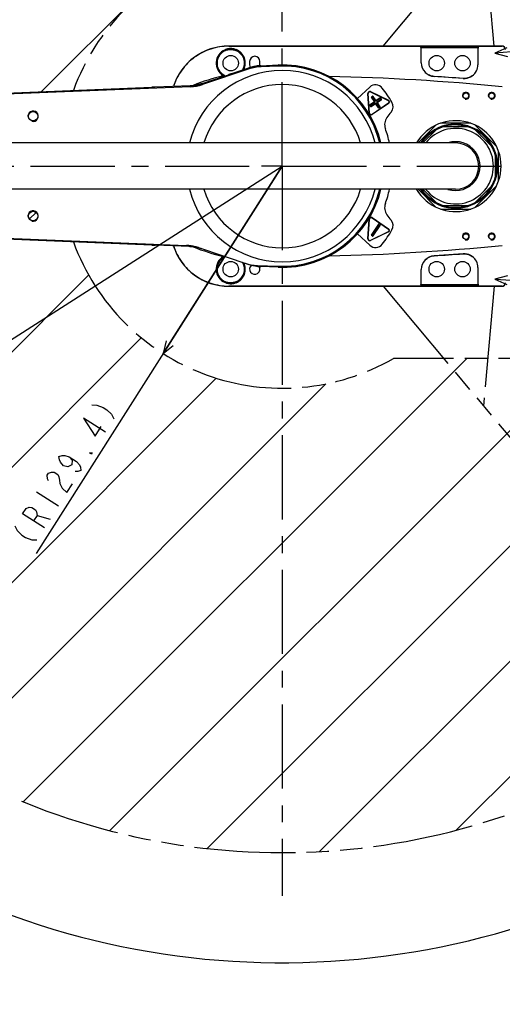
# Model space of a CAD drawing. Header units: millimetres. Extents: x 0 to 594, y 0 to 420.
# Tile 12 of 47: x 93 to 163, y 161 to 305. Entities that reach past the tile are written whole.
import ezdxf

# ---------------------------------------------------------------- set-up
doc = ezdxf.new("R2010")
doc.units = ezdxf.units.MM
doc.header["$LTSCALE"] = 32.67
doc.linetypes.add('CENTER', pattern=[0.6, 0.375, -0.075, 0.075, -0.075])
doc.linetypes.add('PHANTOM', pattern=[0.8, 0.45, -0.05, 0.1, -0.05, 0.1, -0.05])
doc.layers.get('0').update_dxf_attribs({"linetype": 'CONTINUOUS'})
for name, color, linetype in [('AXIS', 7, 'CONTINUOUS'), ('CHAMFER', 7, 'CONTINUOUS'), ('CRV', 7, 'CONTINUOUS'), ('DRAFT', 7, 'CONTINUOUS'), ('DRIV_DIM', 7, 'CONTINUOUS'), ('HOLE', 7, 'CONTINUOUS'), ('ROUND', 7, 'CONTINUOUS')]:
    doc.layers.add(name, color=color, linetype=linetype)
doc.styles.get("Standard").update_dxf_attribs({"font": 'txt', "width": 0.8})
doc.dimstyles.new('DIMSTYLE_6', dxfattribs={"dimtxt": 3.8, "dimasz": 1.8, "dimexe": 2, "dimexo": 1.5, "dimtad": 1, "dimdec": 3, "dimlfac": 4, "dimdsep": 46, "dimtxsty": 'STANDARD', "dimblk": 'OPEN', "dimblk1": 'OPEN', "dimblk2": 'OPEN', "dimcen": 0.09, "dimadec": 3, "dimazin": 2, "dimtp": 0.001, "dimtm": 0.001, "dimtfac": 1, "dimtdec": 3, "dimtofl": 0, "dimtmove": 0, "dimatfit": 3, "dimldrblk": 'OPEN', "dimfxl": 1, "dimtolj": 1, "dimarcsym": 0})
doc.dimstyles.new('DIMSTYLE_7', dxfattribs={"dimtxt": 3.8, "dimasz": 1.8, "dimexe": 2, "dimexo": 1.5, "dimgap": 1.9, "dimtad": 1, "dimdec": 3, "dimlfac": 4, "dimdsep": 46, "dimtxsty": 'STANDARD', "dimblk": 'OPEN', "dimblk1": 'OPEN', "dimblk2": 'OPEN', "dimcen": 0.09, "dimadec": 3, "dimazin": 2, "dimtp": 0.5, "dimtm": 0.5, "dimtfac": 1, "dimtdec": -1, "dimtofl": 0, "dimtmove": 0, "dimatfit": 3, "dimldrblk": 'OPEN', "dimfxl": 1, "dimtolj": 1, "dimarcsym": 0})

# ---------------------------------------------------------------- blocks, each defined once
blk = doc.blocks.new('_OPEN')
at = {"color": 0, "linetype": 'ByBlock'}
for p, q in [((0, 0), (-1, 0.342)), ((-1, -0.342), (0, 0)), ((-1, 0), (0, 0))]:
    blk.add_line(p, q, dxfattribs=at)
blk = doc.blocks.new('*D35')
at = {"layer": 'DRIV_DIM', "color": 2, "linetype": 'Continuous'}
blk.add_line((46.59, 229.35), (130.82, 283.25), dxfattribs=at)
at = {"layer": 'DRIV_DIM', "color": 2, "linetype": 'Continuous', "xscale": 1.8, "yscale": 1.8, "zscale": 1.8, "rotation": 212.6143044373}
blk.add_blockref('_OPEN', (46.59, 229.35), dxfattribs=at)
blk = doc.blocks.new('*D36')
at = {"layer": 'DRIV_DIM', "color": 2, "linetype": 'Continuous'}
for p, q in [((130.82, 283.25), (94.97, 226.84)), ((113.47, 255.95), (130.82, 283.25))]:
    blk.add_line(p, q, dxfattribs=at)
at = {"layer": 'DRIV_DIM', "color": 2, "linetype": 'Continuous', "xscale": 1.8, "yscale": 1.8, "zscale": 1.8, "rotation": 237.5576421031}
blk.add_blockref('_OPEN', (113.47, 255.95), dxfattribs=at)
blk = doc.blocks.new('*D37')
at = {"layer": 'DRIV_DIM', "color": 2, "linetype": 'Continuous'}
blk.add_line((196.07, 361), (206.7, 373.67), dxfattribs=at)
for points in [[(203.63, 372.81), (205.41, 372.14), (204.42, 373.76)], [(14.18, 285.05), (14.79, 283.25), (15.42, 285.04)]]:
    blk.add_lwpolyline(points, dxfattribs=at)
for start, end in [(50, 115), (115, 180)]:
    blk.add_arc((130.82, 283.25), 116.04, start, end, dxfattribs=at)
blk = doc.blocks.new('*D38')
at = {"layer": 'DRIV_DIM', "color": 2, "linetype": 'Continuous'}
for p, q in [((15.42, 283.25), (12.79, 283.25)), ((196.07, 205.49), (206.7, 192.83))]:
    blk.add_line(p, q, dxfattribs=at)
for points in [[(15.42, 281.45), (14.79, 283.25), (14.18, 281.44)], [(204.42, 192.74), (205.41, 194.36), (203.63, 193.69)]]:
    blk.add_lwpolyline(points, dxfattribs=at)
for start, end in [(180, 245), (245, 310)]:
    blk.add_arc((130.82, 283.25), 116.04, start, end, dxfattribs=at)
blk = doc.blocks.new('*D39')
at = {"layer": 'DRIV_DIM', "color": 2, "linetype": 'Continuous'}
blk.add_line((196.07, 205.49), (206.7, 192.83), dxfattribs=at)
for points in [[(163.52, 300.46), (161.77, 299.72), (163.61, 299.23)], [(206.37, 196), (205.41, 194.36), (207.18, 195.07)]]:
    blk.add_lwpolyline(points, dxfattribs=at)
for start, end in [(22.5, 95), (310, 22.5)]:
    blk.add_arc((166.98, 240.16), 59.79, start, end, dxfattribs=at)
blk = doc.blocks.new('*D40')
at = {"layer": 'DRIV_DIM', "color": 2, "linetype": 'Continuous'}
blk.add_line((196.07, 361), (206.7, 373.67), dxfattribs=at)
for points in [[(207.18, 371.43), (205.41, 372.14), (206.37, 370.49)], [(163.61, 267.26), (161.77, 266.78), (163.52, 266.03)]]:
    blk.add_lwpolyline(points, dxfattribs=at)
for start, end in [(337.5, 50), (265, 337.5)]:
    blk.add_arc((166.98, 326.34), 59.79, start, end, dxfattribs=at)

msp = doc.modelspace()

# ---------------------------------------------------------------- linework, layer by layer
at = {"color": 7, "linetype": 'Continuous'}
for p, q in [((153.20872, 289.22085), (150.61058, 286.6227)), ((153.22047, 288.52549), (151.31768, 286.6227)), ((158.27171, 289.4977), (153.87711, 289.4977)), ((157.78832, 288.9977), (154.3605, 288.9977)), ((161.35219, 286.10165), (158.92835, 288.52549)), ((162.04755, 286.1134), (158.9401, 289.22085)), ((156.07441, 286.6227), (52.86186, 286.6227)), ((162.32441, 281.0504), (162.32441, 285.445)), ((161.82441, 284.96162), (161.82441, 281.53379)), ((156.07441, 279.8727), (52.86186, 279.8727)), ((150.61058, 279.8727), (153.20872, 277.27456)), ((151.31768, 279.8727), (153.22047, 277.96992)), ((158.92835, 277.96992), (161.35219, 280.39376)), ((158.9401, 277.27456), (162.04755, 280.38201)), ((153.87711, 276.9977), (158.27171, 276.9977)), ((154.3605, 277.4977), (157.78832, 277.4977))]:
    msp.add_line(p, q, dxfattribs=at)
at = {"color": 2, "linetype": 'Continuous'}
for centre, radius in [((157.57441, 293.4977), 0.5), ((161.32441, 293.4977), 0.5), ((94.54288, 290.51563), 0.75), ((94.54288, 275.97978), 0.75), ((157.57441, 272.9977), 0.5), ((161.32441, 272.9977), 0.5)]:
    msp.add_arc(centre, radius, 255, 195, dxfattribs=at)
at = {"color": 7, "linetype": 'Continuous'}
for radius, start, end in [(6.625, 210.7022374, 149.2977626), (6, 214.3180057, 145.6819943), (3.375, 270, 90)]:
    msp.add_arc((156.07441, 283.2477), radius, start, end, dxfattribs=at)
at = {"layer": 'AXIS', "color": 7, "linetype": 'CENTER'}
for p, q in [((130.82441, 283.2477), (130.82441, 389.15326)), ((74.57441, 283.2477), (127.8244, 283.2477)), ((130.82441, 283.2477), (127.8244, 283.2477)), ((130.82441, 283.2477), (183.22702, 283.2477)), ((130.82441, 283.2477), (130.82441, 176.9636))]:
    msp.add_line(p, q, dxfattribs=at)
at = {"layer": 'AXIS', "color": 7, "linetype": 'Continuous'}
for p, q in [((126.07441, 298.4977), (126.07441, 297.9977)), ((127.57441, 297.9977), (127.57441, 298.4977))]:
    msp.add_line(p, q, dxfattribs=at)
for centre, radius in [((123.32441, 298.2477), 1.125), ((153.32441, 298.2477), 1.125), ((157.07441, 298.2477), 1.125), ((157.57441, 293.4977), 0.4125), ((161.32441, 293.4977), 0.4125), ((94.54288, 290.51563), 0.6875), ((94.54288, 275.97978), 0.6875), ((157.57441, 272.9977), 0.4125), ((161.32441, 272.9977), 0.4125), ((123.32441, 268.2477), 1.125), ((153.32441, 268.2477), 1.125), ((157.07441, 268.2477), 1.125)]:
    msp.add_circle(centre, radius, dxfattribs=at)
for centre, start, end in [((126.82441, 298.4977), 0, 180), ((126.82441, 268.2477), 129.4357106, 31.2793843)]:
    msp.add_arc(centre, 0.75, start, end, dxfattribs=at)
at = {"layer": 'CHAMFER', "color": 9, "linetype": 'Continuous'}
for start, end in [(12.1925017, 19.9891526), (340.0108474, 347.8077305)]:
    msp.add_arc((130.82441, 283.2477), 15.98251, start, end, dxfattribs=at)
at = {"layer": 'CHAMFER', "color": 7, "linetype": 'Continuous'}
msp.add_arc((156.07441, 283.2477), 5.5, 217.946328, 142.0536722, dxfattribs=at)
at = {"layer": 'CRV', "color": 2, "linetype": 'Continuous'}
for p, q in [((95.74825, 294.09894), (174.73872, 373.08942)), ((94.00554, 275.55537), (94.96838, 276.51821)), ((54.21997, 218.96894), (102.63248, 267.38146)), ((62.38673, 210.33485), (110.29679, 258.24491)), ((93.09344, 190.63899), (157.70216, 255.2477)), ((105.70845, 186.45314), (174.50301, 255.2477)), ((119.90214, 183.84597), (191.30387, 255.2477)), ((136.25214, 183.39511), (208.0621, 255.20508)), ((71.55654, 202.7038), (121.21165, 252.35891)), ((81.76339, 196.10979), (137.1822, 251.52861)), ((156.17121, 186.51333), (210.72183, 241.06395))]:
    msp.add_line(p, q, dxfattribs=at)
at = {"layer": 'CRV', "color": 2, "linetype": 'PHANTOM'}
for p, q in [((145.50865, 300.7477), (160.15335, 318.20057)), ((145.50865, 265.7477), (195.10317, 206.64326)), ((208.04646, 255.2477), (147.02696, 255.2477))]:
    msp.add_line(p, q, dxfattribs=at)
at = {"layer": 'CRV', "color": 40, "linetype": 'PHANTOM'}
for p, q in [((161.68028, 300.7477), (160.15335, 318.20057)), ((161.68028, 265.7477), (160.15335, 248.29484))]:
    msp.add_line(p, q, dxfattribs=at)
at = {"layer": 'CRV', "color": 2, "linetype": 'PHANTOM'}
for radius, start, end in [(100, 50, 172.2034941), (32.35, 59.9436491, 160.0460138), (32.35, 199.9539862, 300.0563509), (100, 187.7965059, 310)]:
    msp.add_arc((130.82441, 283.2477), radius, start, end, dxfattribs=at)
at = {"layer": 'DRAFT', "color": 7, "linetype": 'Continuous'}
for p, q in [((157.18535, 296.02179), (152.93535, 296.318)), ((157.18535, 270.47362), (152.93535, 270.17741))]:
    msp.add_line(p, q, dxfattribs=at)
at = {"layer": 'DRIV_DIM', "color": 2, "linetype": 'Continuous'}
for p, q in [((95.03918, 235.80572), (98.24612, 233.76721)), ((95.11376, 232.38126), (97.02301, 231.84304))]:
    msp.add_line(p, q, dxfattribs=at)
for points in [[(103.0913, 248.47314), (103.82964, 248.45409), (104.7333, 248.10481), (105.26779, 247.76504), (105.9676, 247.09507), (106.29824, 246.43462)], [(105.07513, 244.51046), (101.86819, 246.54898), (103.55992, 243.89766), (104.47725, 245.34079)], [(99.77748, 240.89871), (100.21005, 240.39861), (100.17151, 239.74769), (99.59849, 239.43654), (98.96207, 239.61594), (98.52951, 240.11604), (98.36419, 240.44625), (98.3008, 240.93684), (98.7719, 241.08766), (99.14106, 241.07812), (99.77748, 240.89871), (100.84646, 240.21921), (101.27902, 239.71911), (101.44434, 239.38888), (101.50774, 238.89831), (101.03664, 238.74749), (100.66746, 238.75703)], [(103.13854, 241.46387), (103.03662, 241.30352), (102.76938, 241.47339), (103.13854, 241.46387)], [(96.79678, 237.39013), (96.63145, 237.72036), (96.56806, 238.21094), (96.77191, 238.53163), (97.24301, 238.68243), (97.61218, 238.67292), (98.14667, 238.33315), (98.31199, 238.00295), (98.37539, 237.51236), (98.43878, 237.0218), (98.76941, 236.36136), (99.46922, 235.69137), (100.28463, 236.97416)], [(96.2076, 230.56027), (93.00066, 232.59879), (93.51029, 233.40051), (93.98138, 233.55134), (94.35056, 233.54182), (94.88505, 233.20206), (95.05037, 232.87183), (95.11376, 232.38126), (94.60413, 231.57952)], [(91.87948, 230.83497), (92.21012, 230.17452), (92.90993, 229.50455), (93.44441, 229.1648), (94.34808, 228.8155), (95.08642, 228.79645)]]:
    msp.add_lwpolyline(points, dxfattribs=at)
at = {"layer": 'HOLE', "color": 7, "linetype": 'Continuous'}
msp.add_arc((156.07441, 283.2477), 3.5625, 251.6966464, 108.3033536, dxfattribs=at)
at = {"layer": 'ROUND', "color": 9, "linetype": 'Continuous'}
for p, q in [((122.49139, 300.20264), (122.54038, 300.08766)), ((123.03821, 300.72137), (123.03821, 300.7477)), ((162.82441, 300.72137), (123.03821, 300.72137)), ((124.11184, 300.22145), (124.06553, 300.10536)), ((162.82441, 300.72137), (162.82441, 300.7477)), ((126.00975, 297.41125), (119.19634, 295.13295)), ((125.98193, 297.56299), (126.00975, 297.41125)), ((127.7137, 297.88055), (127.74152, 297.72881)), ((130.2407, 297.82885), (127.74152, 297.72881)), ((130.23459, 297.98146), (130.2407, 297.82885)), ((151.65289, 296.90626), (151.64611, 296.91315)), ((122.23987, 296.42028), (122.30366, 296.52776)), ((122.31197, 296.52285), (122.30366, 296.52776)), ((123.35491, 296.67825), (123.37096, 296.68395)), ((123.49066, 296.72979), (123.49082, 296.73)), ((152.93535, 296.318), (152.93496, 296.31235)), ((157.18535, 296.02179), (157.185, 296.01674)), ((158.5071, 296.40406), (158.49923, 296.39832)), ((117.46457, 294.8154), (86.58679, 293.5793)), ((111.82299, 294.74241), (111.8236, 294.74213)), ((117.43833, 294.95847), (117.46457, 294.8154)), ((119.1701, 295.27602), (119.19634, 295.13295)), ((143.5749, 294.77198), (141.77996, 293.09817)), ((143.67107, 294.05702), (143.69299, 294.10196)), ((143.67107, 294.05702), (146.26317, 292.79276)), ((143.69299, 294.10196), (146.28509, 292.8377)), ((143.34799, 293.83909), (143.29811, 293.8356)), ((143.49928, 290.95865), (143.29811, 293.8356)), ((143.54916, 290.96214), (143.34799, 293.83909)), ((143.59625, 292.18626), (144.2478, 292.62534)), ((143.80245, 293.2447), (144.05123, 293.41235)), ((143.80245, 293.2447), (144.2415, 292.59318)), ((143.98182, 293.42587), (143.81597, 293.3141)), ((144.27003, 292.64032), (143.81597, 293.3141)), ((144.43588, 292.75209), (143.98182, 293.42587)), ((144.49031, 292.76079), (144.05123, 293.41235)), ((144.25651, 292.57091), (144.24254, 292.59164)), ((144.27003, 292.64032), (144.2493, 292.62635)), ((144.43588, 292.75209), (144.45661, 292.76606)), ((145.10967, 293.20615), (144.45815, 292.76709)), ((144.50529, 292.73857), (144.49132, 292.7593)), ((144.50529, 292.73857), (145.17907, 293.19263)), ((144.61706, 292.57271), (145.29084, 293.02677)), ((144.62576, 292.51829), (145.27732, 292.95737)), ((145.27732, 292.95737), (145.10967, 293.20615)), ((145.29084, 293.02677), (145.17907, 293.19263)), ((146.26317, 292.79276), (146.28509, 292.8377)), ((143.58272, 292.11685), (144.25651, 292.57091)), ((143.58272, 292.11685), (143.69449, 291.951)), ((143.7639, 291.93747), (143.59625, 292.18626)), ((143.69449, 291.951), (144.36828, 292.40506)), ((143.7639, 291.93747), (144.41542, 292.37653)), ((146.29036, 292.404), (143.89943, 290.7913)), ((146.31832, 292.36255), (143.92739, 290.74985)), ((144.36828, 292.40506), (144.38225, 292.38433)), ((144.82234, 291.73127), (144.38326, 292.38283)), ((144.43768, 292.39154), (144.41695, 292.37757)), ((144.89174, 291.71775), (144.43768, 292.39154)), ((144.60354, 292.50331), (144.62427, 292.51728)), ((145.0576, 291.82952), (144.60354, 292.50331)), ((144.61706, 292.57271), (144.63103, 292.55198)), ((145.07112, 291.89893), (144.63206, 292.55045)), ((144.82234, 291.73127), (145.07112, 291.89893)), ((144.89174, 291.71775), (145.0576, 291.82952)), ((146.31832, 292.36255), (146.29036, 292.404)), ((143.49928, 290.95865), (143.54916, 290.96214)), ((143.92739, 290.74985), (143.89943, 290.7913)), ((143.29811, 272.6598), (143.49928, 275.53675)), ((143.34799, 272.65632), (143.54916, 275.53327)), ((143.54916, 275.53327), (143.49928, 275.53675)), ((143.89943, 275.7041), (143.92739, 275.74556)), ((143.89943, 275.7041), (146.29036, 274.09141)), ((143.92739, 275.74556), (146.31832, 274.13286)), ((144.82234, 274.76413), (143.80245, 273.25071)), ((143.81597, 273.18131), (144.89174, 274.77765)), ((143.98182, 273.06954), (145.0576, 274.66589)), ((144.05123, 273.08306), (145.07112, 274.59648)), ((145.07112, 274.59648), (144.82234, 274.76413)), ((145.0576, 274.66589), (144.89174, 274.77765)), ((146.29036, 274.09141), (146.31832, 274.13286)), ((86.58679, 272.91611), (116.89814, 271.70269)), ((143.5749, 271.72343), (141.77996, 273.39724)), ((143.29811, 272.6598), (143.34799, 272.65632)), ((146.26317, 273.70264), (143.67107, 272.43839)), ((146.28509, 273.6577), (143.69299, 272.39345)), ((144.05123, 273.08306), (143.80245, 273.25071)), ((143.81597, 273.18131), (143.98182, 273.06954)), ((146.28509, 273.6577), (146.26317, 273.70264)), ((111.8236, 271.75328), (111.82299, 271.753)), ((116.89814, 271.70269), (117.38775, 271.53897)), ((143.69299, 272.39345), (143.67107, 272.43839)), ((122.23987, 270.07513), (122.30366, 269.96765)), ((122.30374, 269.96768), (122.31196, 269.97253)), ((152.93535, 270.17741), (152.93496, 270.18306)), ((157.18535, 270.47362), (157.185, 270.47867)), ((158.49926, 270.09707), (158.5071, 270.09134)), ((127.18191, 268.789), (130.2407, 268.66655)), ((127.18191, 268.789), (127.7012, 268.61536)), ((130.23459, 268.51395), (130.2407, 268.66655)), ((122.49139, 266.29277), (122.54038, 266.40774)), ((123.03821, 265.77404), (162.82441, 265.77404)), ((123.03821, 265.77404), (123.03821, 265.7477)), ((124.11184, 266.27396), (124.06553, 266.39005)), ((162.82441, 265.77404), (162.82441, 265.7477))]:
    msp.add_line(p, q, dxfattribs=at)
at = {"layer": 'ROUND', "color": 7, "linetype": 'Continuous'}
for p, q in [((123.03821, 300.7477), (162.82441, 300.7477)), ((150.95103, 300.55216), (159.44779, 300.55216)), ((151.07437, 298.31316), (151.07437, 300.22145)), ((159.32445, 300.22145), (159.32445, 298.01695)), ((123.4908, 296.73004), (125.98191, 297.56303)), ((127.7137, 297.88058), (130.23459, 297.9815)), ((119.17009, 295.27605), (122.99073, 296.55362)), ((123.06896, 296.57989), (122.99073, 296.55362)), ((123.13395, 296.6019), (123.06896, 296.57989)), ((123.19469, 296.62263), (123.13395, 296.6019)), ((123.25037, 296.64179), (123.19469, 296.62263)), ((123.30033, 296.65914), (123.25037, 296.64179)), ((123.34409, 296.67451), (123.30033, 296.65914)), ((123.38136, 296.68776), (123.34409, 296.67451)), ((123.4119, 296.69879), (123.38136, 296.68776)), ((123.4356, 296.70753), (123.4119, 296.69879)), ((86.59964, 293.7327), (111.82299, 294.74244)), ((111.97093, 294.74221), (111.93026, 294.7414)), ((112.01992, 294.74341), (111.97093, 294.74221)), ((112.07713, 294.74503), (112.01992, 294.74341)), ((112.1424, 294.74709), (112.07713, 294.74503)), ((112.21533, 294.74962), (112.1424, 294.74709)), ((112.29509, 294.75262), (112.21533, 294.74962)), ((117.43833, 294.9585), (112.29509, 294.75262)), ((143.68203, 294.07949), (146.27413, 292.81523)), ((143.52422, 290.9604), (143.32305, 293.83735)), ((144.24254, 292.59164), (143.61022, 292.16552)), ((143.82318, 293.25867), (144.2493, 292.62635)), ((143.99579, 293.40514), (143.82994, 293.29337)), ((144.45661, 292.76606), (144.03049, 293.39838)), ((145.12364, 293.18542), (144.49132, 292.7593)), ((144.63103, 292.55198), (145.26335, 292.9781)), ((145.27011, 293.0128), (145.15834, 293.17866)), ((143.60346, 292.13082), (143.71523, 291.96497)), ((143.74993, 291.95821), (144.38225, 292.38433)), ((146.30434, 292.38328), (143.91341, 290.77058)), ((144.41695, 292.37757), (144.84307, 291.74525)), ((145.05039, 291.88496), (144.62427, 292.51728)), ((144.87777, 291.73849), (145.04363, 291.85025)), ((143.32305, 272.65806), (143.52422, 275.53501)), ((143.91341, 275.72483), (146.30434, 274.11213)), ((144.84307, 274.75016), (143.82318, 273.23674)), ((144.03049, 273.09703), (145.05039, 274.61045)), ((145.04363, 274.64515), (144.87777, 274.75692)), ((111.82299, 271.75296), (86.59964, 272.76271)), ((146.27413, 273.68017), (143.68203, 272.41592)), ((143.82994, 273.20204), (143.99579, 273.09027)), ((111.88699, 271.75454), (111.91545, 271.75424)), ((111.91545, 271.75424), (111.95204, 271.7536)), ((111.95204, 271.7536), (111.99697, 271.75259)), ((111.99697, 271.75259), (112.0504, 271.75116)), ((112.0504, 271.75116), (112.11226, 271.74929)), ((112.11226, 271.74929), (112.18216, 271.74696)), ((112.18216, 271.74696), (112.25928, 271.74416)), ((112.25928, 271.74416), (112.32329, 271.74167)), ((117.38775, 271.53893), (112.32329, 271.74167)), ((118.57175, 271.37764), (119.01397, 271.25654)), ((118.63694, 271.38379), (125.96292, 268.93409)), ((158.2719, 270.23978), (158.26756, 270.24211)), ((130.23459, 268.51391), (127.7012, 268.61532)), ((159.32445, 268.47846), (159.32445, 266.27396)), ((151.07437, 266.27396), (151.07437, 268.18225)), ((162.82441, 265.7477), (123.03821, 265.7477)), ((159.44779, 265.94324), (150.95103, 265.94324))]:
    msp.add_line(p, q, dxfattribs=at)
for points in [[(127.7137, 297.88058), (127.13854, 297.83087), (126.53403, 297.71986), (125.98191, 297.56303)], [(123.462, 296.71773), (123.46232, 296.71787), (123.4613, 296.71744), (123.45791, 296.71607), (123.45239, 296.7139), (123.44487, 296.71102), (123.4356, 296.70753)], [(111.93026, 294.7414), (111.898, 294.74096), (111.88504, 294.74086), (111.87424, 294.74083), (111.86558, 294.74087), (111.85929, 294.74094), (111.85558, 294.74103), (111.85507, 294.74104)], [(119.17009, 295.27605), (118.61447, 295.1184), (118.01049, 295.00782), (117.43833, 294.9585)], [(111.85499, 271.75436), (111.85468, 271.75435), (111.85599, 271.75439), (111.86017, 271.75448), (111.86685, 271.75455), (111.87586, 271.75457), (111.88699, 271.75454)], [(117.38775, 271.53893), (117.96547, 271.48898), (118.57175, 271.37764)], [(125.96292, 268.93409), (126.52049, 268.77587), (127.12723, 268.66478), (127.7012, 268.61532)]]:
    msp.add_lwpolyline(points, dxfattribs=at)
at = {"layer": 'ROUND', "color": 9, "linetype": 'Continuous'}
for centre, radius, start, end in [((123.32441, 298.2477), 2.12502, 113.0794173, 239.3117886), ((123.32441, 298.2477), 2.12502, 333.8006822, 68.2502367), ((162.82445, 300.2214), 0.49996, 0.7189724, 90.0045942), ((130.82441, 283.2477), 13.92678, 14.0325257, 165.9674743), ((127.96443, 291.6338), 6.25185, 103.722426, 108.4880559), ((127.99149, 291.48471), 6.2491, 92.2925128, 108.4891056), ((127.96367, 291.63642), 6.24913, 102.8795172, 103.7213549), ((127.96419, 291.63362), 6.25197, 98.030708, 102.8784267), ((127.96368, 291.63637), 6.24918, 97.0706393, 98.0296149), ((127.96389, 291.63369), 6.25187, 92.2935681, 97.0695487), ((130.82441, 283.2477), 14.59283, 13.3806142, 92.2924428), ((130.82441, 262.30263), 35.18108, 104.1233393, 111.6357755), ((123.09987, 298.32233), 2.08744, 245.6702987, 250.4165043), ((121.08033, 303.12344), 6.83476, 289.5813121, 290.0145622), ((123.57027, 296.4918), 0.25095, 108.4945269, 121.4148397), ((123.57028, 296.49228), 0.25065, 108.4836433, 120.3894762), ((130.82441, -29.4398), 325.82107, 84.3550104, 88.799614), ((111.83306, 294.49196), 0.25065, 79.9193886, 92.302765), ((111.83367, 294.49167), 0.25066, 79.8059177, 92.302591), ((111.83548, 300.03036), 5.28991, 270.6317367, 271.1585155), ((117.18816, 301.20518), 6.25172, 272.2933776, 277.0800292), ((117.21462, 301.05934), 6.24895, 272.2923127, 288.4893058), ((117.18838, 301.20243), 6.24897, 277.081116, 277.8967562), ((117.18787, 301.20526), 6.25184, 277.8978602, 282.7665367), ((117.18837, 301.20248), 6.24902, 282.7676433, 283.6916209), ((117.18761, 301.2051), 6.25174, 283.6927247, 288.4882361), ((130.82441, 283.2477), 11.89645, 16.4884022, 163.5115982), ((143.57244, 293.85479), 0.275, 64, 184), ((143.57244, 293.85479), 0.225, 64, 184), ((144.41547, 293.87058), 1.23251, 38.011458, 133), ((130.82441, 283.2477), 18.48251, 30.2021426, 38.011458), ((143.84391, 293.27264), 0.05, 123.9760169, 213.9760169), ((144.00976, 293.38441), 0.05, 33.9760169, 123.9760169), ((144.22857, 292.61238), 0.05, 303.9760169, 33.9760169), ((144.47735, 292.78003), 0.05, 213.9760169, 303.9760169), ((145.13761, 293.16469), 0.05, 33.9760169, 123.9760169), ((145.24938, 292.99883), 0.05, 303.9760169, 33.9760169), ((146.16454, 292.59054), 0.225, 304, 64), ((146.16454, 292.59054), 0.275, 304, 64), ((143.62419, 292.14479), 0.05, 123.9760169, 213.9760169), ((143.73596, 291.97894), 0.05, 213.9760169, 303.9760169), ((144.39622, 292.36359), 0.05, 33.9760169, 123.9760169), ((144.645, 292.53125), 0.05, 123.9760169, 213.9760169), ((144.8638, 291.75922), 0.05, 213.9760169, 303.9760169), ((145.02966, 291.87099), 0.05, 303.9760169, 33.9760169), ((145.73283, 291.92536), 1.23251, 319.9998955, 30.2021426), ((143.77361, 290.97784), 0.275, 184, 304), ((143.77361, 290.97784), 0.225, 184, 304), ((147.5051, 289.3154), 1.76749, 144.6986991, 199.9891526), ((156.07441, 283.2477), 12.26749, 139.9998955, 144.6986991), ((156.07441, 283.2477), 6.125, 213.4731685, 146.5268327), ((130.82441, 283.2477), 13.92678, 194.0325257, 345.9674743), ((130.82441, 283.2477), 11.89645, 196.4884022, 343.5115982), ((130.82441, 283.2477), 14.59283, 267.7075572, 346.6193858), ((147.5051, 277.18), 1.76749, 160.0108474, 215.3013009), ((143.77361, 275.51757), 0.275, 56, 176), ((143.77361, 275.51757), 0.225, 56, 176), ((156.07441, 283.2477), 12.26749, 215.3013009, 220.0001045), ((144.8638, 274.73619), 0.05, 56.0239831, 146.0239831), ((145.02966, 274.62442), 0.05, 326.0239831, 56.0239831), ((130.82441, 283.2477), 18.48251, 321.988542, 329.7978574), ((146.16454, 273.90487), 0.225, 296, 56), ((146.16454, 273.90487), 0.275, 296, 56), ((145.73283, 274.57005), 1.23251, 329.7978574, 40.0001045), ((143.57244, 272.64062), 0.275, 176, 296), ((143.57244, 272.64062), 0.225, 176, 296), ((143.84391, 273.22277), 0.05, 146.0239831, 236.0239831), ((144.00976, 273.111), 0.05, 236.0239831, 326.0239831), ((111.83306, 272.00345), 0.25065, 267.6972359, 280.0807103), ((111.83367, 272.00373), 0.25066, 267.6974087, 280.1940488), ((111.81282, 265.0802), 6.67494, 88.8061723, 89.2386657), ((116.64436, 265.41574), 6.29207, 75.7602378, 87.6884689), ((117.13423, 265.25333), 6.29075, 76.2265122, 87.6902985), ((130.82441, 304.19278), 35.18108, 248.3785244, 255.8766607), ((117.13566, 265.26591), 6.27819, 72.5916412, 76.2118818), ((130.82441, 595.9352), 325.82107, 271.200386, 275.6449896), ((144.41547, 272.62483), 1.23251, 227, 321.988542), ((123.32441, 268.2477), 2.12502, 120.6882115, 246.9205728), ((123.09774, 268.17808), 2.082, 110.173902, 114.333028), ((123.32441, 268.2477), 2.12502, 291.7497633, 26.0389455), ((127.43255, 275.05547), 6.27147, 251.5100502, 267.7095833), ((127.95192, 274.88226), 6.27191, 251.510623, 267.7090105), ((162.82445, 266.274), 0.49996, 269.9953337, 359.9953331)]:
    msp.add_arc(centre, radius, start, end, dxfattribs=at)
at = {"layer": 'ROUND', "color": 7, "linetype": 'Continuous'}
for centre, radius, start, end in [((123.32446, 298.2477), 2.00006, 113.0805656, 239.3105869), ((123.32438, 298.24771), 2.00005, 330.0789953, 68.249284), ((126.82441, 297.9977), 0.75, 180, 210.4058362), ((126.82441, 297.9977), 0.75, 349.996228, 360), ((130.82441, 283.2477), 14.7456, 13.2430209, 92.2924428), ((153.07453, 298.31324), 2.00016, 180.0021281, 224.4182762), ((153.0712, 298.31041), 1.9958, 224.4271385, 224.7110499), ((153.07448, 298.31337), 2.00021, 224.7054331, 266.0116655), ((153.11739, 298.35419), 2.05943, 224.674215, 225.8996669), ((157.32424, 298.01704), 2.00021, 306.2541354, 359.9975429), ((123.31728, 298.2357), 1.98608, 239.3117916, 239.5887153), ((123.32489, 298.24928), 2.00164, 239.597625, 247.1707899), ((123.35271, 298.2952), 2.05532, 239.5778869, 246.9204408), ((123.57043, 296.49217), 0.25085, 108.5076776, 119.5735475), ((157.32441, 298.01695), 2, 266.0130834, 298.1002011), ((157.32377, 298.01847), 2.00165, 298.0958755, 298.3610182), ((157.32382, 298.01841), 2.00157, 298.360402, 305.9628434), ((157.33274, 298.00559), 1.98595, 305.9718219, 306.2516336), ((111.83293, 294.49172), 0.25092, 80.7254747, 92.2713664), ((143.57244, 293.85479), 0.25, 64, 184), ((143.84391, 293.27264), 0.025, 123.9760169, 213.9760169), ((144.00976, 293.38441), 0.025, 33.9760169, 123.9760169), ((144.22857, 292.61238), 0.025, 303.9760169, 33.9760169), ((144.47735, 292.78003), 0.025, 213.9760169, 303.9760169), ((145.13761, 293.16469), 0.025, 33.9760169, 123.9760169), ((145.24938, 292.99883), 0.025, 303.9760169, 33.9760169), ((146.16454, 292.59054), 0.25, 304, 64), ((143.62419, 292.14479), 0.025, 123.9760169, 213.9760169), ((143.73596, 291.97894), 0.025, 213.9760169, 303.9760169), ((144.39622, 292.36359), 0.025, 33.9760169, 123.9760169), ((144.645, 292.53125), 0.025, 123.9760169, 213.9760169), ((144.8638, 291.75922), 0.025, 213.9760169, 303.9760169), ((145.02966, 291.87099), 0.025, 303.9760169, 33.9760169), ((143.77361, 290.97784), 0.25, 184, 304), ((130.82441, 283.2477), 14.7456, 267.7075572, 346.7569791), ((143.77361, 275.51757), 0.25, 56, 176), ((144.8638, 274.73619), 0.025, 56.0239831, 146.0239831), ((145.02966, 274.62442), 0.025, 326.0239831, 56.0239831), ((146.16454, 273.90487), 0.25, 296, 56), ((143.57244, 272.64062), 0.25, 176, 296), ((143.84391, 273.22277), 0.025, 146.0239831, 236.0239831), ((144.00976, 273.111), 0.025, 236.0239831, 326.0239831), ((111.83293, 272.00369), 0.25092, 267.7286336, 279.2745253), ((116.64592, 265.42924), 6.2786, 71.5115493, 75.7436662), ((123.32444, 268.2477), 2.00004, 120.693786, 246.919783), ((123.32125, 268.25252), 1.99427, 120.4055022, 120.6858026), ((123.32621, 268.24372), 2.00437, 113.3679232, 120.4003279), ((123.35257, 268.20091), 2.05463, 113.602243, 120.4290601), ((153.0745, 268.18192), 2.00033, 93.9888891, 135.5688217), ((157.32441, 268.47846), 2, 61.8633101, 93.9869098), ((157.32377, 268.47691), 2.00167, 54.0363976, 61.7271112), ((157.33269, 268.48974), 1.98604, 53.7483466, 54.0273145), ((157.32424, 268.47837), 2.00021, 0.002451, 53.7457994), ((123.32437, 268.24771), 2.00005, 291.7507688, 29.7247222), ((153.07464, 268.18215), 2.00027, 135.5762883, 179.9972587)]:
    msp.add_arc(centre, radius, start, end, dxfattribs=at)
for centre, major_axis, start_param, end_param in [((123.03821, 292.28261), (0, 8.46509), 0, 1.261333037), ((162.82441, 300.24763), (0, 0.50008), -1.570796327, 0), ((123.03821, 274.21279), (0, 8.46509), -4.402925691, -3.141592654), ((162.82441, 266.24778), (0, 0.50008), -3.141592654, -1.570796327)]:
    msp.add_ellipse(centre, major_axis=major_axis, ratio=0.999847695, start_param=start_param, end_param=end_param, dxfattribs=at)
at = {"layer": 'ROUND', "color": 9, "linetype": 'Continuous'}
for points, knots in [([(123.03821, 300.72137), (122.15453, 300.72137), (120.37471, 300.44006), (117.976, 299.21453), (116.07216, 297.309), (115.25698, 295.70205), (114.98509, 294.86123)], [0, 0, 0, 0, 0.249999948, 0.499999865, 0.749999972, 1, 1, 1, 1]), ([(123.03821, 300.39682), (123.21927, 300.42943), (123.59559, 300.4321), (123.94953, 300.30778), (124.11184, 300.22145)], [0, 0, 0, 0, 0.500168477, 1, 1, 1, 1]), ([(123.03821, 300.39682), (123.04352, 300.36233), (123.05023, 300.31438), (123.05484, 300.25929), (123.05666, 300.23862), (123.05581, 300.2315)], [0, 0, 0, 0, 0.6293254, 0.870704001, 1, 1, 1, 1]), ([(122.99074, 296.55358), (123.02426, 296.56479), (123.14587, 296.6057), (123.26727, 296.64723), (123.35491, 296.67825)], [0, 0, 0, 0, 0.275455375, 1, 1, 1, 1]), ([(123.41959, 296.70146), (123.42949, 296.70507), (123.44662, 296.71156), (123.46897, 296.71955), (123.48202, 296.72594), (123.48945, 296.7281), (123.49066, 296.72979)], [0, 0, 0, 0, 0.412759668, 0.721315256, 0.918517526, 1, 1, 1, 1]), ([(111.8236, 294.74213), (111.82547, 294.74126), (111.83244, 294.74137), (111.84607, 294.74047), (111.86756, 294.74063), (111.88424, 294.74067), (111.89381, 294.74077)], [0, 0, 0, 0, 0.088006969, 0.286069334, 0.591628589, 1, 1, 1, 1]), ([(111.94244, 294.74153), (111.96861, 294.74204), (112.09559, 294.74513), (112.22253, 294.74967), (112.32329, 294.7537)], [0, 0, 0, 0, 0.206046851, 1, 1, 1, 1]), ([(111.90151, 271.75455), (111.89089, 271.75468), (111.87235, 271.75475), (111.84848, 271.75501), (111.83338, 271.75403), (111.82565, 271.75423), (111.8236, 271.75328)], [0, 0, 0, 0, 0.408817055, 0.714908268, 0.912970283, 1, 1, 1, 1]), ([(112.32329, 271.74171), (112.28867, 271.74309), (112.1649, 271.7478), (112.04109, 271.75185), (111.95189, 271.75369)], [0, 0, 0, 0, 0.279724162, 1, 1, 1, 1]), ([(114.98513, 271.63406), (115.25702, 270.79326), (116.07221, 269.18634), (117.97605, 267.28085), (120.37473, 266.05534), (122.15453, 265.77404), (123.03821, 265.77404)], [0, 0, 0, 0, 0.249999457, 0.499999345, 0.74999906, 1, 1, 1, 1]), ([(151.64609, 269.58227), (151.81547, 269.75507), (152.2174, 270.04155), (152.69562, 270.16636), (152.93496, 270.18306)], [0, 0, 0, 0, 0.502129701, 1, 1, 1, 1]), ([(124.11184, 266.27396), (123.94952, 266.18763), (123.59559, 266.06331), (123.21927, 266.06597), (123.03821, 266.09858)], [0, 0, 0, 0, 0.499831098, 1, 1, 1, 1]), ([(123.03821, 266.09853), (123.04352, 266.13303), (123.05023, 266.18099), (123.05484, 266.23611), (123.05666, 266.25678), (123.05582, 266.26391)], [0, 0, 0, 0, 0.629291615, 0.870693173, 1, 1, 1, 1])]:
    msp.add_open_spline(points, degree=3, knots=knots, dxfattribs=at)
for points in [[(122.49139, 300.20264), (122.66092, 300.29572), (122.84784, 300.36254), (123.03821, 300.39664)], [(157.185, 296.01674), (155.7683, 296.11504), (154.35162, 296.21353), (152.93496, 296.31235)], [(152.93496, 270.18306), (154.35162, 270.28188), (155.7683, 270.38037), (157.185, 270.47867)], [(123.03821, 266.09853), (122.84781, 266.13263), (122.66094, 266.19967), (122.49139, 266.29277)]]:
    msp.add_open_spline(points, degree=3, dxfattribs=at)
at = {"layer": 'ROUND', "color": 7, "linetype": 'Continuous'}
for points in [[(122.54038, 300.08766), (122.70448, 300.15759), (122.87928, 300.20591), (123.05581, 300.2315)], [(123.05582, 266.26391), (122.87929, 266.2895), (122.70448, 266.33782), (122.54038, 266.40774)]]:
    msp.add_open_spline(points, degree=3, dxfattribs=at)
for points, knots in [([(123.05581, 300.2315), (123.14064, 300.2438), (123.31224, 300.25749), (123.65476, 300.23455), (123.9066, 300.16877), (124.06553, 300.10536)], [0, 0, 0, 0, 0.250245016, 0.50046324, 1, 1, 1, 1]), ([(151.07437, 300.22145), (151.07437, 300.25376), (151.07495, 300.31828), (151.07088, 300.39932), (151.05533, 300.46231), (151.03404, 300.50633), (150.99964, 300.54195), (150.96705, 300.55216), (150.95103, 300.55216)], [0, 0, 0, 0, 0.250463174, 0.500703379, 0.625874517, 0.750989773, 0.875813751, 1, 1, 1, 1]), ([(159.44779, 300.55216), (159.43177, 300.55216), (159.39918, 300.54195), (159.36478, 300.50633), (159.3435, 300.46231), (159.32795, 300.39933), (159.32387, 300.31828), (159.32445, 300.25376), (159.32445, 300.22145)], [0, 0, 0, 0, 0.124179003, 0.248986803, 0.374106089, 0.499288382, 0.749533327, 1, 1, 1, 1]), ([(152.93496, 296.31235), (152.70392, 296.32847), (152.24324, 296.44561), (151.8513, 296.71338), (151.6842, 296.87527)], [0, 0, 0, 0, 0.498864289, 1, 1, 1, 1]), ([(158.49923, 296.39832), (158.31132, 296.2619), (157.88675, 296.05221), (157.41541, 296.00076), (157.185, 296.01674)], [0, 0, 0, 0, 0.501353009, 1, 1, 1, 1]), ([(157.185, 270.47867), (157.4154, 270.49465), (157.88675, 270.4432), (158.31133, 270.2335), (158.49925, 270.09707)], [0, 0, 0, 0, 0.498631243, 1, 1, 1, 1]), ([(124.06553, 266.39005), (123.90661, 266.32664), (123.65476, 266.26086), (123.31225, 266.23792), (123.14065, 266.25161), (123.05582, 266.26391)], [0, 0, 0, 0, 0.499536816, 0.749755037, 1, 1, 1, 1]), ([(150.95103, 265.94324), (150.96705, 265.94324), (150.99964, 265.95346), (151.03404, 265.98908), (151.05532, 266.0331), (151.07088, 266.09608), (151.07495, 266.17713), (151.07437, 266.24165), (151.07437, 266.27396)], [0, 0, 0, 0, 0.124178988, 0.248986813, 0.374106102, 0.49928839, 0.74953333, 1, 1, 1, 1]), ([(159.32445, 266.27396), (159.32445, 266.24165), (159.32387, 266.17713), (159.32794, 266.09608), (159.34349, 266.0331), (159.36478, 265.98908), (159.39918, 265.95346), (159.43177, 265.94324), (159.44779, 265.94324)], [0, 0, 0, 0, 0.250463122, 0.500703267, 0.625874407, 0.750989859, 0.8758137, 1, 1, 1, 1])]:
    msp.add_open_spline(points, degree=3, knots=knots, dxfattribs=at)

# ---------------------------------------------------------------- dimensions: what is measured, and where the dimension line sits
at = {"layer": 'DRIV_DIM', "color": 2, "linetype": 'Continuous'}
for base, line1, line2, picture, middle in [((81.78472, 388.41366), ((194.35729, 358.96325), (195.10317, 359.85215)), ((17.447, 283.2477), (16.28662, 283.2477)), '*D37', (52.85798, 369.18957)), ((222.21793, 303.45791), ((161.95321, 268.86732), (161.9011, 268.27172)), ((194.71886, 359.39415), (195.10317, 359.85215)), '*D40', (226.52458, 320.93702)), ((222.21793, 263.0375), ((194.71886, 207.10126), (195.10317, 206.64326)), ((161.95321, 297.62809), (161.9011, 298.22369)), '*D39', (226.43421, 233.8394)), ((81.78472, 178.08175), ((18.08061, 283.2477), (16.92023, 283.2477)), ((194.35729, 207.53216), (195.10317, 206.64326)), '*D38', (55.45335, 195.02088))]:
    dim = msp.add_angular_dim_2l(base=base, line1=line1, line2=line2, dimstyle='DIMSTYLE_7', override={"dimtad": 2}, dxfattribs=at)
    dim.commit()
    dim.dimension.update_dxf_attribs({"geometry": picture, "text_midpoint": middle, "dimtype": 162})
for mpoint, text, picture, middle in [((46.59262, 229.34959), 'R<>', '*D35', (74.45359, 248.30507)), ((113.47023, 255.94652), '(R<>)', '*D36', (94.16909, 227.35333))]:
    dim = msp.add_radius_dim(center=(130.82441, 283.2477), mpoint=mpoint, text=text, dimstyle='DIMSTYLE_6', override={"dimpost": '<>'}, dxfattribs=at)
    dim.commit()
    dim.dimension.update_dxf_attribs({"geometry": picture, "text_midpoint": middle, "dimtype": 164})

doc.saveas('drawing.dxf')
